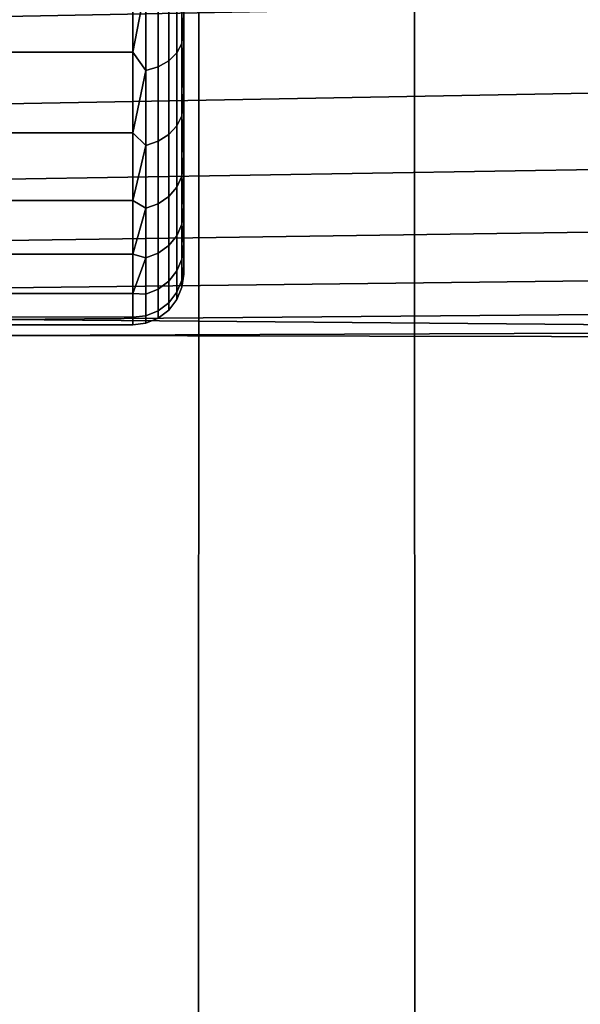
# Model space of a CAD drawing. Header units: metres. Extents: x -109 to 109, y -100 to 76.
# Tile 201 of 256: x -68.44 to -66.24, y 27.38 to 31.25. Entities that reach past the tile are written whole.
import ezdxf

# ---------------------------------------------------------------- set-up
doc = ezdxf.new("R2010")
doc.units = ezdxf.units.M
doc.layers.add('solid_21062310', color=7, linetype='CONTINUOUS')

msp = doc.modelspace()

# ---------------------------------------------------------------- linework, layer by layer
at = {"layer": 'solid_21062310'}
for points in [[(-68.667061, 38.799999, -10.374823), (-67.740959, 38.799999, -9.605888), (-67.741966, 19.5, -9.607125), (-68.665756, 19.5, -10.37423)], [(-67.740959, 38.799999, 9.605888), (-68.667061, 38.799999, 10.374823), (-68.665756, 19.5, 10.37423), (-67.741966, 19.5, 9.607125)], [(-67.740959, 38.799999, -9.605888), (-66.894112, 38.799999, -8.759043), (-66.892899, 19.5, -8.758056), (-67.741966, 19.5, -9.607125)], [(-66.894112, 38.799999, 8.759043), (-67.740959, 38.799999, 9.605888), (-67.741966, 19.5, 9.607125), (-66.892899, 19.5, 8.758056)], [(-66.894112, 38.799999, -8.759043), (-66.125175, 38.799999, -7.832941), (-66.125786, 19.5, -7.834266), (-66.892899, 19.5, -8.758056)], [(-66.125175, 38.799999, 7.832941), (-66.894112, 38.799999, 8.759043), (-66.892899, 19.5, 8.758056), (-66.125786, 19.5, 7.834267)], [(-67.800003, 32.413467, 2.245769), (-67.800003, 32.735558, 2.441908), (-67.800003, 31.266478, 2.567061), (-67.800003, 30.965616, 2.202762)], [(-67.800003, 32.123428, -2.0101), (-67.800003, 30.965614, -2.20276), (-67.800003, 31.266476, -2.56706), (-67.800003, 32.413483, -2.245782)], [(-67.800003, 32.123413, 2.010085), (-67.800003, 32.413467, 2.245769), (-67.800003, 30.965616, 2.202762)], [(-67.800003, 31.866474, -1.734483), (-67.800003, 30.713697, -1.806224), (-67.800003, 30.965614, -2.20276), (-67.800003, 32.123428, -2.0101)], [(-67.800003, 31.866459, 1.734466), (-67.800003, 32.123413, 2.010085), (-67.800003, 30.965616, 2.202762), (-67.800003, 30.713699, 1.806226)], [(-67.800003, 31.866474, -1.734483), (-67.800003, 31.650496, -1.429017), (-67.800003, 30.713697, -1.806224)], [(-67.800003, 31.650484, 1.428998), (-67.800003, 31.866459, 1.734466), (-67.800003, 30.713699, 1.806226), (-67.800003, 30.513159, 1.378839)], [(-67.800003, 31.477699, -1.094597), (-67.800003, 30.513159, -1.378837), (-67.800003, 30.713697, -1.806224), (-67.800003, 31.650496, -1.429017)], [(-67.800003, 31.477692, 1.094576), (-67.800003, 31.650484, 1.428998), (-67.800003, 30.513159, 1.378839)], [(-68, 31.120577, -2.703963), (-68.5, 31.121307, -2.704629), (-68.5, 31.481848, -3.04278), (-68, 31.482178, -3.043529)], [(-68, 31.120577, 2.703963), (-68, 31.482178, 3.043529), (-68.5, 31.481848, 3.04278), (-68.5, 31.121307, 2.704629)], [(-67.948235, 31.385185, -2.951516), (-68, 31.120577, -2.703963), (-68, 31.482178, -3.043529)], [(-67.948235, 31.385185, 2.951516), (-68, 31.482178, 3.043529), (-68, 31.120577, 2.703963)], [(-67.806763, 31.15449, 2.520901), (-67.806763, 31.479099, 2.84551), (-67.826714, 31.447067, 2.881665), (-67.826714, 31.118336, 2.552932)], [(-67.806763, 31.479099, -2.84551), (-67.806763, 31.15449, -2.520901), (-67.826714, 31.118336, -2.552932), (-67.826714, 31.447067, -2.881665)], [(-67.806763, 31.479099, -2.84551), (-67.800003, 31.266476, -2.56706), (-67.806763, 31.15449, -2.520901)], [(-67.806763, 31.15449, 2.520901), (-67.800003, 31.266478, 2.567061), (-67.806763, 31.479099, 2.84551)], [(-67.800003, 31.351954, -0.741856), (-67.800003, 30.36762, -0.931849), (-67.800003, 30.513159, -1.378837), (-67.800003, 31.477699, -1.094597)], [(-67.800003, 31.351948, 0.741838), (-67.800003, 31.477692, 1.094576), (-67.800003, 30.513159, 1.378839), (-67.800003, 30.36762, 0.931851)], [(-67.826714, 31.118336, 2.552932), (-67.826714, 31.447067, 2.881665), (-67.858505, 31.419559, 2.912715), (-67.858505, 31.087284, 2.580441)], [(-67.826714, 31.447067, -2.881665), (-67.826714, 31.118336, -2.552932), (-67.858505, 31.087284, -2.580441), (-67.858505, 31.419559, -2.912715)], [(-67.899956, 31.063457, 2.601549), (-67.899956, 31.398451, 2.936542), (-67.948235, 31.385185, 2.951516), (-67.948235, 31.048483, 2.614815)], [(-67.899956, 31.398451, -2.936542), (-67.899956, 31.063457, -2.601549), (-67.948235, 31.048483, -2.614815), (-67.948235, 31.385185, -2.951516)], [(-67.858505, 31.087284, 2.580441), (-67.858505, 31.419559, 2.912715), (-67.899956, 31.398451, 2.936542), (-67.899956, 31.063457, 2.601549)], [(-67.858505, 31.419559, -2.912715), (-67.858505, 31.087284, -2.580441), (-67.899956, 31.063457, -2.601549), (-67.899956, 31.398451, -2.936542)], [(-63.850029, 31.350815, -2.996374), (-68.5, 31.261164, -2.91516), (-68.5, 30.918728, -2.550057), (-63.773155, 31.004959, -2.650934)], [(-63.850029, 31.350807, 2.996368), (-63.773155, 31.004953, 2.650928), (-68.5, 30.918728, 2.550057), (-68.5, 31.261164, 2.91516)], [(-67.948235, 31.385185, -2.951516), (-67.948235, 31.048483, -2.614815), (-68, 31.120577, -2.703963)], [(-67.948235, 31.048483, 2.614815), (-67.948235, 31.385185, 2.951516), (-68, 31.120577, 2.703963)], [(-67.800003, 31.276524, -0.378029), (-67.800003, 30.280361, -0.473376), (-67.800003, 30.36762, -0.931849), (-67.800003, 31.351954, -0.741856)], [(-67.800003, 31.27652, 0.378018), (-67.800003, 31.351948, 0.741838), (-67.800003, 30.36762, 0.931851), (-67.800003, 30.280361, 0.473377)], [(-67.800003, 31.276524, -0.378029), (-67.800003, 31.25), (-67.800003, 30.25), (-67.800003, 30.280361, -0.473376)], [(-67.800003, 31.25), (-67.800003, 31.27652, 0.378018), (-67.800003, 30.280361, 0.473377), (-67.800003, 30.25)], [(-67.806763, 31.15449, 2.520901), (-67.800003, 30.965616, 2.202762), (-67.800003, 31.266478, 2.567061)], [(-67.806763, 31.15449, -2.520901), (-67.800003, 31.266476, -2.56706), (-67.800003, 30.965614, -2.20276)], [(-67.806763, 30.871376, 2.159533), (-67.806763, 31.15449, 2.520901), (-67.826714, 31.118336, 2.552932), (-67.826714, 30.831625, 2.186972)], [(-67.806763, 31.15449, -2.520901), (-67.806763, 30.871376, -2.159533), (-67.826714, 30.831625, -2.186972), (-67.826714, 31.118336, -2.552932)], [(-67.806763, 31.15449, -2.520901), (-67.800003, 30.965614, -2.20276), (-67.806763, 30.871376, -2.159533)], [(-67.806763, 30.871376, 2.159533), (-67.800003, 30.965616, 2.202762), (-67.806763, 31.15449, 2.520901)], [(-68, 30.804384, -2.321755), (-68.5, 30.804394, -2.321089), (-68.5, 31.121307, -2.704629), (-68, 31.120577, -2.703963)], [(-68, 30.804384, 2.321755), (-68, 31.120577, 2.703963), (-68.5, 31.121307, 2.704629), (-68.5, 30.804394, 2.321089)], [(-67.948235, 31.048483, -2.614815), (-68, 30.804384, -2.321755), (-68, 31.120577, -2.703963)], [(-67.948235, 31.048483, 2.614815), (-68, 31.120577, 2.703963), (-68, 30.804384, 2.321755)], [(-67.826714, 30.831625, 2.186972), (-67.826714, 31.118336, 2.552932), (-67.858505, 31.087284, 2.580441), (-67.858505, 30.797483, 2.210537)], [(-67.826714, 31.118336, -2.552932), (-67.826714, 30.831625, -2.186972), (-67.858505, 30.797483, -2.210537), (-67.858505, 31.087284, -2.580441)], [(-67.858505, 30.797483, 2.210537), (-67.858505, 31.087284, 2.580441), (-67.899956, 31.063457, 2.601549), (-67.899956, 30.771288, 2.22862)], [(-67.858505, 31.087284, -2.580441), (-67.858505, 30.797483, -2.210537), (-67.899956, 30.771288, -2.22862), (-67.899956, 31.063457, -2.601549)], [(-67.948235, 31.048483, -2.614815), (-67.948235, 30.754822, -2.239985), (-68, 30.804384, -2.321755)], [(-67.948235, 30.754822, 2.239985), (-67.948235, 31.048483, 2.614815), (-68, 30.804384, 2.321755)], [(-67.899956, 30.771288, 2.22862), (-67.899956, 31.063457, 2.601549), (-67.948235, 31.048483, 2.614815), (-67.948235, 30.754822, 2.239985)], [(-67.899956, 31.063457, -2.601549), (-67.899956, 30.771288, -2.22862), (-67.948235, 30.754822, -2.239985), (-67.948235, 31.048483, -2.614815)], [(-63.773155, 31.004959, -2.650934), (-68.5, 30.918728, -2.550057), (-68.5, 30.622208, -2.142314), (-63.698231, 30.701538, -2.261564)], [(-63.773155, 31.004953, 2.650928), (-63.698227, 30.701536, 2.261559), (-68.5, 30.622208, 2.142314), (-68.5, 30.918728, 2.550057)], [(-67.806763, 30.871376, 2.159533), (-67.800003, 30.713699, 1.806226), (-67.800003, 30.965616, 2.202762)], [(-67.806763, 30.871376, -2.159533), (-67.800003, 30.965614, -2.20276), (-67.800003, 30.713697, -1.806224)], [(-67.806763, 30.633884, 1.766674), (-67.806763, 30.871376, 2.159533), (-67.826714, 30.831625, 2.186972), (-67.826714, 30.591114, 1.789121)], [(-67.806763, 30.871376, -2.159533), (-67.806763, 30.633884, -1.766674), (-67.826714, 30.591114, -1.789121), (-67.826714, 30.831625, -2.186972)], [(-67.806763, 30.871376, -2.159533), (-67.800003, 30.713697, -1.806224), (-67.806763, 30.633884, -1.766674)], [(-67.806763, 30.633884, 1.766674), (-67.800003, 30.713699, 1.806226), (-67.806763, 30.871376, 2.159533)], [(-67.826714, 30.591114, 1.789121), (-67.826714, 30.831625, 2.186972), (-67.858505, 30.797483, 2.210537), (-67.858505, 30.554382, 1.808399)], [(-67.826714, 30.831625, -2.186972), (-67.826714, 30.591114, -1.789121), (-67.858505, 30.554382, -1.808399), (-67.858505, 30.797483, -2.210537)], [(-68, 30.538591, -1.90293), (-68.5, 30.538992, -1.903582), (-68.5, 30.804394, -2.321089), (-68, 30.804384, -2.321755)], [(-68, 30.538591, 1.90293), (-68, 30.804384, 2.321755), (-68.5, 30.804394, 2.321089), (-68.5, 30.538992, 1.903582)], [(-67.948235, 30.754822, -2.239985), (-68, 30.538591, -1.90293), (-68, 30.804384, -2.321755)], [(-67.948235, 30.754822, 2.239985), (-68, 30.804384, 2.321755), (-68, 30.538591, 1.90293)], [(-67.899956, 30.526197, 1.823192), (-67.899956, 30.771288, 2.22862), (-67.948235, 30.754822, 2.239985), (-67.948235, 30.508484, 1.832489)], [(-67.899956, 30.771288, -2.22862), (-67.899956, 30.526197, -1.823192), (-67.948235, 30.508484, -1.832489), (-67.948235, 30.754822, -2.239985)], [(-67.858505, 30.554382, 1.808399), (-67.858505, 30.797483, 2.210537), (-67.899956, 30.771288, 2.22862), (-67.899956, 30.526197, 1.823192)], [(-67.858505, 30.797483, -2.210537), (-67.858505, 30.554382, -1.808399), (-67.899956, 30.526197, -1.823192), (-67.899956, 30.771288, -2.22862)], [(-67.948235, 30.754822, -2.239985), (-67.948235, 30.508484, -1.832489), (-68, 30.538591, -1.90293)], [(-67.948235, 30.508484, 1.832489), (-67.948235, 30.754822, 2.239985), (-68, 30.538591, 1.90293)], [(-63.698231, 30.701538, -2.261564), (-68.5, 30.622208, -2.142314), (-68.5, 30.381393, -1.703828), (-63.631634, 30.450979, -1.845306)], [(-63.698227, 30.701536, 2.261559), (-63.631634, 30.450979, 1.845303), (-68.5, 30.381393, 1.703828), (-68.5, 30.622208, 2.142314)], [(-67.806763, 30.633884, 1.766674), (-67.800003, 30.513159, 1.378839), (-67.800003, 30.713699, 1.806226)], [(-67.806763, 30.633884, -1.766674), (-67.800003, 30.713697, -1.806224), (-67.800003, 30.513159, -1.378837)], [(-67.806763, 30.445478, 1.348052), (-67.806763, 30.633884, 1.766674), (-67.826714, 30.591114, 1.789121), (-67.826714, 30.400314, 1.365181)], [(-67.806763, 30.633884, -1.766674), (-67.806763, 30.445478, -1.348052), (-67.826714, 30.400314, -1.365181), (-67.826714, 30.591114, -1.789121)], [(-67.806763, 30.633884, -1.766674), (-67.800003, 30.513159, -1.378837), (-67.806763, 30.445478, -1.348052)], [(-67.806763, 30.445478, 1.348052), (-67.800003, 30.513159, 1.378839), (-67.806763, 30.633884, 1.766674)], [(-67.826714, 30.400314, 1.365181), (-67.826714, 30.591114, 1.789121), (-67.858505, 30.554382, 1.808399), (-67.858505, 30.361526, 1.379891)], [(-67.826714, 30.591114, -1.789121), (-67.826714, 30.400314, -1.365181), (-67.858505, 30.361526, -1.379891), (-67.858505, 30.554382, -1.808399)], [(-68, 30.327383, -1.454095), (-68.5, 30.327656, -1.453642), (-68.5, 30.538992, -1.903582), (-68, 30.538591, -1.90293)], [(-68, 30.327383, 1.454095), (-68, 30.538591, 1.90293), (-68.5, 30.538992, 1.903582), (-68.5, 30.327656, 1.453642)], [(-67.948235, 30.508484, -1.832489), (-68, 30.327383, -1.454095), (-68, 30.538591, -1.90293)], [(-67.948235, 30.508484, 1.832489), (-68, 30.538591, 1.90293), (-68, 30.327383, 1.454095)], [(-67.858505, 30.361526, 1.379891), (-67.858505, 30.554382, 1.808399), (-67.899956, 30.526197, 1.823192), (-67.899956, 30.331764, 1.391178)], [(-67.858505, 30.554382, -1.808399), (-67.858505, 30.361526, -1.379891), (-67.899956, 30.331764, -1.391178), (-67.899956, 30.526197, -1.823192)], [(-67.948235, 30.508484, -1.832489), (-67.948235, 30.313057, -1.398273), (-68, 30.327383, -1.454095)], [(-67.948235, 30.313057, 1.398273), (-67.948235, 30.508484, 1.832489), (-68, 30.327383, 1.454095)], [(-67.899956, 30.331764, 1.391178), (-67.899956, 30.526197, 1.823192), (-67.948235, 30.508484, 1.832489), (-67.948235, 30.313057, 1.398273)], [(-67.899956, 30.526197, -1.823192), (-67.899956, 30.331764, -1.391178), (-67.948235, 30.313057, -1.398273), (-67.948235, 30.508484, -1.832489)], [(-67.806763, 30.445478, -1.348052), (-67.800003, 30.513159, -1.378837), (-67.800003, 30.36762, -0.931849)], [(-67.806763, 30.445478, 1.348052), (-67.800003, 30.36762, 0.931851), (-67.800003, 30.513159, 1.378839)], [(-63.631634, 30.450979, 1.845303), (-63.57579, 30.254097, 1.401706), (-68.5, 30.195589, 1.234917), (-68.5, 30.381393, 1.703828)], [(-63.631634, 30.450979, -1.845306), (-68.5, 30.381393, -1.703828), (-68.5, 30.195589, -1.234917), (-63.57579, 30.254099, -1.401708)], [(-67.806763, 30.308905, 0.909773), (-67.806763, 30.445478, 1.348052), (-67.826714, 30.400314, 1.365181), (-67.826714, 30.262007, 0.921333)], [(-67.806763, 30.445478, -1.348052), (-67.806763, 30.308905, -0.909773), (-67.826714, 30.262007, -0.921333), (-67.826714, 30.400314, -1.365181)], [(-67.806763, 30.445478, -1.348052), (-67.800003, 30.36762, -0.931849), (-67.806763, 30.308905, -0.909773)], [(-67.806763, 30.308905, 0.909773), (-67.800003, 30.36762, 0.931851), (-67.806763, 30.445478, 1.348052)], [(-67.826714, 30.262007, 0.921333), (-67.826714, 30.400314, 1.365181), (-67.858505, 30.361526, 1.379891), (-67.858505, 30.221727, 0.93126)], [(-67.826714, 30.400314, -1.365181), (-67.826714, 30.262007, -0.921333), (-67.858505, 30.221727, -0.93126), (-67.858505, 30.361526, -1.379891)], [(-67.858505, 30.221727, 0.93126), (-67.858505, 30.361526, 1.379891), (-67.899956, 30.331764, 1.391178), (-67.899956, 30.190821, 0.938878)], [(-67.858505, 30.361526, -1.379891), (-67.858505, 30.221727, -0.93126), (-67.899956, 30.190821, -0.938878), (-67.899956, 30.331764, -1.391178)], [(-67.806763, 30.226156, -0.458228), (-67.806763, 30.308905, -0.909773), (-67.800003, 30.36762, -0.931849), (-67.800003, 30.280361, -0.473376)], [(-67.806763, 30.226156, 0.458228), (-67.800003, 30.280361, 0.473377), (-67.800003, 30.36762, 0.931851), (-67.806763, 30.308905, 0.909773)], [(-68, 30.174097, -0.982327), (-68.5, 30.174223, -0.982805), (-68.5, 30.327656, -1.453642), (-68, 30.327383, -1.454095)], [(-68, 30.174097, 0.982327), (-68, 30.327383, 1.454095), (-68.5, 30.327656, 1.453642), (-68.5, 30.174223, 0.982805)], [(-67.948235, 30.313057, -1.398273), (-68, 30.174097, -0.982327), (-68, 30.327383, -1.454095)], [(-67.948235, 30.313057, 1.398273), (-68, 30.327383, 1.454095), (-68, 30.174097, 0.982327)], [(-67.948235, 30.313057, -1.398273), (-67.948235, 30.171396, -0.943666), (-68, 30.174097, -0.982327)], [(-67.948235, 30.171396, 0.943666), (-67.948235, 30.313057, 1.398273), (-68, 30.174097, 0.982327)], [(-67.899956, 30.190821, 0.938878), (-67.899956, 30.331764, 1.391178), (-67.948235, 30.313057, 1.398273), (-67.948235, 30.171396, 0.943666)], [(-67.899956, 30.331764, -1.391178), (-67.899956, 30.190821, -0.938878), (-67.948235, 30.171396, -0.943666), (-67.948235, 30.313057, -1.398273)], [(-67.806763, 30.226156, 0.458228), (-67.806763, 30.308905, 0.909773), (-67.826714, 30.262007, 0.921333), (-67.826714, 30.178205, 0.46405)], [(-67.806763, 30.308905, -0.909773), (-67.806763, 30.226156, -0.458228), (-67.826714, 30.178205, -0.46405), (-67.826714, 30.262007, -0.921333)], [(-67.806763, 30.198439), (-67.806763, 30.226156, -0.458228), (-67.800003, 30.280361, -0.473376), (-67.800003, 30.25)], [(-67.806763, 30.226156, 0.458228), (-67.806763, 30.198439), (-67.800003, 30.25), (-67.800003, 30.280361, 0.473377)], [(-63.57579, 30.254099, -1.401708), (-68.5, 30.195589, -1.234917), (-68.5, 30.071331, -0.750519), (-63.534302, 30.112803, -0.943754)], [(-63.57579, 30.254097, 1.401706), (-63.534302, 30.112803, 0.943753), (-68.5, 30.071331, 0.750519), (-68.5, 30.195589, 1.234917)], [(-67.826714, 30.178205, 0.46405), (-67.826714, 30.262007, 0.921333), (-67.858505, 30.221727, 0.93126), (-67.858505, 30.137026, 0.46905)], [(-67.826714, 30.262007, -0.921333), (-67.826714, 30.178205, -0.46405), (-67.858505, 30.137026, -0.46905), (-67.858505, 30.221727, -0.93126)], [(-67.899956, 30.105425, 0.472887), (-67.899956, 30.190821, 0.938878), (-67.948235, 30.171396, 0.943666), (-67.948235, 30.085566, 0.475298)], [(-67.899956, 30.190821, -0.938878), (-67.899956, 30.105425, -0.472887), (-67.948235, 30.085566, -0.475298), (-67.948235, 30.171396, -0.943666)], [(-67.858505, 30.137026, 0.46905), (-67.858505, 30.221727, 0.93126), (-67.899956, 30.190821, 0.938878), (-67.899956, 30.105425, 0.472887)], [(-67.858505, 30.221727, -0.93126), (-67.858505, 30.137026, -0.46905), (-67.899956, 30.105425, -0.472887), (-67.899956, 30.190821, -0.938878)], [(-67.806763, 30.198439), (-67.806763, 30.226156, 0.458228), (-67.826714, 30.178205, 0.46405), (-67.826714, 30.150137)], [(-67.806763, 30.226156, -0.458228), (-67.806763, 30.198439), (-67.826714, 30.150137), (-67.826714, 30.178205, -0.46405)], [(-68, 30.081146, -0.495067), (-68.5, 30.082157, -0.49943), (-68.5, 30.174223, -0.982805), (-68, 30.174097, -0.982327)], [(-68, 30.081146, 0.495067), (-68, 30.174097, 0.982327), (-68.5, 30.174223, 0.982805), (-68.5, 30.082157, 0.49943)], [(-67.948235, 30.085566, -0.475298), (-68, 30.081146, -0.495067), (-68, 30.174097, -0.982327), (-67.948235, 30.171396, -0.943666)], [(-67.948235, 30.085566, 0.475298), (-67.948235, 30.171396, 0.943666), (-68, 30.174097, 0.982327), (-68, 30.081146, 0.495067)], [(-67.826714, 30.150137), (-67.826714, 30.178205, 0.46405), (-67.858505, 30.137026, 0.46905), (-67.858505, 30.108652)], [(-67.826714, 30.178205, -0.46405), (-67.826714, 30.150137), (-67.858505, 30.108652), (-67.858505, 30.137026, -0.46905)], [(-63.534302, 30.112803, 0.943753), (-63.508766, 30.028334, 0.477347), (-68.5, 30.071331, 0.750519)], [(-63.534302, 30.112803, -0.943754), (-68.5, 30.071331, -0.750519), (-68.5, 30.008055, -0.250011), (-63.508766, 30.028334, -0.477347)], [(-67.858505, 30.108652), (-67.858505, 30.137026, 0.46905), (-67.899956, 30.105425, 0.472887), (-67.899956, 30.07682)], [(-67.858505, 30.137026, -0.46905), (-67.858505, 30.108652), (-67.899956, 30.07682), (-67.899956, 30.105425, -0.472887)], [(-68, 30.081146, -0.495067), (-68, 30.049999), (-68.5, 30.049999), (-68.5, 30.082157, -0.49943)], [(-68.5, 30.082157, 0.49943), (-68.5, 30.049999), (-68, 30.049999), (-68, 30.081146, 0.495067)], [(-67.948235, 30.085566, -0.475298), (-67.948235, 30.056814), (-68, 30.049999), (-68, 30.081146, -0.495067)], [(-67.948235, 30.056814), (-67.948235, 30.085566, 0.475298), (-68, 30.081146, 0.495067), (-68, 30.049999)], [(-67.899956, 30.07682), (-67.899956, 30.105425, 0.472887), (-67.948235, 30.085566, 0.475298), (-67.948235, 30.056814)], [(-67.899956, 30.105425, -0.472887), (-67.899956, 30.07682), (-67.948235, 30.056814), (-67.948235, 30.085566, -0.475298)], [(-63.5, 30), (-68.5, 30.008055, 0.250011), (-68.5, 30.071331, 0.750519), (-63.508766, 30.028334, 0.477347)], [(-63.508766, 30.028334, -0.477347), (-68.5, 30.008055, -0.250011), (-68.5, 30.008055, 0.250011), (-63.5, 30)]]:
    msp.add_3dface(points, dxfattribs=at)

doc.saveas('drawing.dxf')
